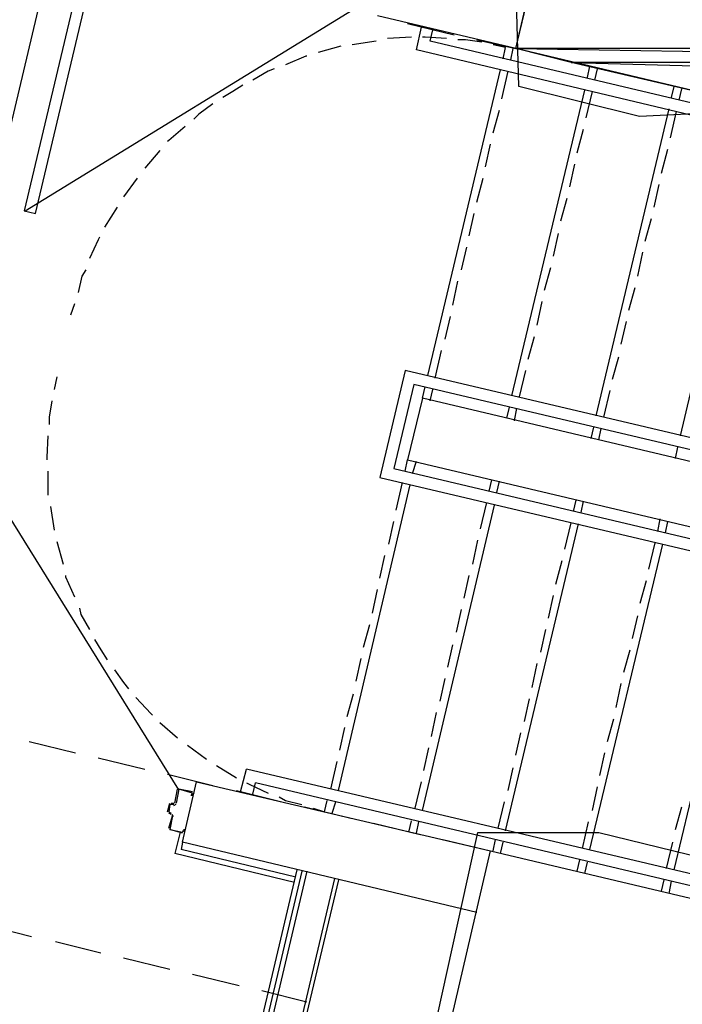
# Model space of a CAD drawing. Header units: feet. Extents: x -79 to 198, y -22 to 181.
# Tile 172 of 256: x 92 to 99, y 105 to 115. Entities that reach past the tile are written whole.
import ezdxf

# ---------------------------------------------------------------- set-up
doc = ezdxf.new("R2010")
doc.units = ezdxf.units.FT
for name, color, linetype in [('A-AREA-COMUN', 252, 'CONTINUOUS'), ('A-LINEA', 7, 'CONTINUOUS'), ('A-MURO-CONCRETO', 8, 'CONTINUOUS')]:
    doc.layers.add(name, color=color, linetype=linetype)

msp = doc.modelspace()

# ---------------------------------------------------------------- linework, layer by layer
at = {"layer": 'A-AREA-COMUN'}
for points in [[(99.68, 114.4178), (98.592, 114.3644), (97.312, 114.6844), (97.28, 115.8578), (97.568, 116.9244), (97.12, 117.1378), (97.12, 118.0978), (97.92, 121.6889), (93.808, 122.6844), (94.288, 124.6578)], [(49.568, 105.3689), (66.912, 101.2978), (67.04, 100.6578), (67.968, 104.6044), (68.16, 104.7644), (69.44, 104.4089), (69.68, 104.5689), (69.84, 105.2444), (70.912, 105.2444), (76.16, 104.0533), (77.632, 101.6889), (78.32, 101.7778), (78.8, 102.0444), (79.28, 101.2444), (81.44, 102.4889), (82.56, 102.4889), (93.6, 99.8578), (94.848, 104.7644), (96.448, 104.8178), (96.88, 106.7733), (98.16, 106.7733), (104.192, 105.2978)]]:
    msp.add_lwpolyline(points, dxfattribs=at)
at = {"layer": 'A-LINEA'}
for p, q in [((92.3867, 116.2311), (90.4667, 108.1244)), ((92.0775, 113.3648), (95.6926, 115.5856)), ((97.28, 115.0844), (95.8133, 115.4311)), ((96.1333, 115.3511), (96.6267, 115.2311)), ((96.2267, 115.0711), (96.28, 115.3111)), ((96.4, 115.2844), (96.28, 115.3111)), ((96.3733, 115.1644), (96.4, 115.2844)), ((95.8, 115.1644), (95.5467, 115.1244)), ((96.1733, 115.2044), (95.92, 115.1911)), ((99.4667, 114.4311), (96.3733, 115.1644)), ((96.8667, 115.1778), (97.28, 115.0844)), ((95.4267, 115.1111), (95.1867, 115.0444)), ((99.5333, 114.2844), (96.2267, 115.0711)), ((97.1733, 115.0978), (97.04, 115.1244)), ((97.1467, 114.9778), (97.1733, 115.0978)), ((97.2267, 114.9644), (97.2533, 115.0844)), ((96.3467, 111.6178), (97.12, 114.8578)), ((97.1333, 114.5511), (97.2, 114.8444)), ((98.04, 114.7778), (98.0667, 114.8978)), ((98.12, 114.7511), (98.1467, 114.8711)), ((97.24, 111.4044), (98.0133, 114.6444)), ((98.9333, 114.5644), (98.96, 114.6844)), ((99.0133, 114.5378), (99.04, 114.6578)), ((98.0267, 114.3511), (98.0933, 114.6311)), ((97.04, 114.1911), (97.1067, 114.4311)), ((98.1333, 111.1911), (98.9067, 114.4444)), ((98.92, 114.1378), (98.9867, 114.4178)), ((97.9333, 113.9778), (98, 114.2311)), ((96.96, 113.8311), (97.0133, 114.0711)), ((98.8267, 113.7644), (98.8933, 114.0178)), ((93.5067, 114.0044), (93.3467, 113.8178)), ((97.8533, 113.6178), (97.9067, 113.8578)), ((99.0267, 110.9778), (99.7067, 113.8711)), ((93.2667, 113.7111), (93.12, 113.5111)), ((96.8667, 113.4578), (96.9333, 113.7111)), ((98.7467, 113.4044), (98.8, 113.6444)), ((97.76, 113.2578), (97.8267, 113.4978)), ((93.0533, 113.4044), (92.92, 113.1911)), ((96.7867, 113.0978), (96.84, 113.3378)), ((98.6533, 113.0444), (98.72, 113.2844)), ((97.68, 112.8844), (97.7333, 113.1244)), ((96.7067, 112.7378), (96.76, 112.9778)), ((98.5733, 112.6711), (98.6267, 112.9244)), ((97.5867, 112.5244), (97.6533, 112.7644)), ((96.6133, 112.3644), (96.6667, 112.6178)), ((98.48, 112.3111), (98.5467, 112.5511)), ((92.6, 112.3778), (92.56, 112.2578)), ((97.5067, 112.1511), (97.56, 112.4044)), ((96.5333, 112.0044), (96.5867, 112.2444)), ((98.4, 111.9511), (98.4533, 112.1911)), ((97.4133, 111.7911), (97.48, 112.0311)), ((96.4267, 111.5911), (96.4933, 111.8844)), ((98.3067, 111.5778), (98.3733, 111.8178)), ((92.4133, 111.6044), (92.3867, 111.4711)), ((97.32, 111.3911), (97.3867, 111.6711)), ((96.2933, 111.3778), (96.32, 111.4978)), ((96.3733, 111.3511), (96.4, 111.4711)), ((98.2133, 111.1778), (98.28, 111.4578)), ((97.1867, 111.1644), (97.2133, 111.2844)), ((97.2667, 111.1378), (97.2933, 111.2711)), ((98.08, 110.9511), (98.1067, 111.0711)), ((98.16, 110.9378), (98.1867, 111.0578)), ((93.7059, 107.2256), (91.4691, 110.8307)), ((98.9733, 110.7378), (99, 110.8578)), ((96.1067, 110.6044), (96.1333, 110.7244)), ((96.1867, 110.5778), (96.2267, 110.7111)), ((92.32, 110.6044), (92.32, 110.3511)), ((95.4, 107.2178), (96.16, 110.4578)), ((96.0133, 110.1911), (96.08, 110.4844)), ((97, 110.3911), (97.0267, 110.5111)), ((97.08, 110.3778), (97.1067, 110.4978)), ((96.9067, 109.9911), (96.9733, 110.2711)), ((97.8933, 110.1778), (97.92, 110.2978)), ((97.9733, 110.1644), (98, 110.2844)), ((92.3467, 110.2311), (92.3867, 109.9778)), ((96.2933, 107.0044), (97.0533, 110.2444)), ((95.9333, 109.8311), (95.9867, 110.0711)), ((97.1733, 106.7911), (97.9467, 110.0444)), ((97.8, 109.7778), (97.8667, 110.0578)), ((98.7867, 109.9644), (98.8133, 110.0978)), ((98.8667, 109.9511), (98.8933, 110.0711)), ((92.4133, 109.8578), (92.48, 109.6178)), ((96.8267, 109.6178), (96.88, 109.8711)), ((98.0667, 106.5911), (98.84, 109.8311)), ((98.6933, 109.5644), (98.76, 109.8444)), ((95.84, 109.4711), (95.8933, 109.7111)), ((97.7067, 109.4044), (97.7733, 109.6578)), ((98.96, 106.3778), (99.7333, 109.6178)), ((96.7333, 109.2578), (96.7867, 109.4978)), ((98.6, 109.2044), (98.6667, 109.4444)), ((95.76, 109.0978), (95.8133, 109.3511)), ((97.6267, 109.0444), (97.68, 109.2844)), ((96.6533, 108.8978), (96.7067, 109.1378)), ((98.52, 108.8311), (98.5733, 109.0711)), ((95.6667, 108.7378), (95.7333, 108.9778)), ((97.5467, 108.6844), (97.6, 108.9244)), ((96.56, 108.5244), (96.6133, 108.7644)), ((98.4267, 108.4711), (98.4933, 108.7111)), ((95.5867, 108.3778), (95.64, 108.6178)), ((97.4533, 108.3111), (97.5067, 108.5644)), ((96.48, 108.1644), (96.5333, 108.4044)), ((98.3467, 108.0978), (98.4, 108.3511)), ((95.4933, 108.0044), (95.56, 108.2444)), ((97.3733, 107.9511), (97.4267, 108.1911)), ((96.3867, 107.7911), (96.44, 108.0444)), ((98.2533, 107.7378), (98.32, 107.9778)), ((93.5067, 107.9378), (93.6933, 107.7778)), ((95.4133, 107.6444), (95.4667, 107.8844)), ((97.28, 107.5911), (97.3333, 107.8311)), ((92.12, 107.7378), (92.6133, 107.6178)), ((93.8, 107.6978), (94, 107.5511)), ((96.3067, 107.4311), (96.36, 107.6711)), ((92.8533, 107.5644), (93.3467, 107.4444)), ((98.1733, 107.3778), (98.2267, 107.6178)), ((94.1067, 107.4844), (94.32, 107.3511)), ((94.36, 107.2044), (94.4267, 107.4444)), ((104.32, 105.1111), (94.4267, 107.4444)), ((95.32, 107.2311), (95.3867, 107.5244)), ((97.2, 107.2178), (97.2533, 107.4578)), ((93.5867, 107.3911), (94.0667, 107.2711)), ((93.6667, 107.0844), (93.6933, 107.2311)), ((94.4933, 107.1778), (94.52, 107.2978)), ((104.16, 105.0178), (94.52, 107.2978)), ((96.2133, 107.0311), (96.28, 107.3111)), ((98.0933, 107.0044), (98.1467, 107.2578)), ((93.8533, 107.1911), (93.8533, 107.1911)), ((94.32, 107.2178), (94.8, 107.0978)), ((93.5867, 106.9911), (93.6133, 107.0844)), ((93.6133, 107.0711), (93.6133, 107.0711)), ((93.6554, 107.0583), (93.6795, 107.0732)), ((95.04, 107.0444), (95.5333, 106.9244)), ((95.1333, 107.0311), (95.2533, 106.9911)), ((95.2533, 106.9911), (95.28, 107.1111)), ((95.3333, 106.9778), (95.3733, 107.0978)), ((97.0933, 106.8178), (97.16, 107.0978)), ((98.9733, 106.8044), (99.04, 107.0444)), ((93.6, 106.9911), (93.6, 106.9911)), ((93.6267, 106.9644), (93.6, 106.9778)), ((93.6, 106.8178), (93.64, 106.9511)), ((93.6267, 106.9511), (93.6267, 106.9511)), ((93.6528, 106.9398), (93.6379, 106.9639)), ((95.7733, 106.8711), (96.2667, 106.7511)), ((96.1467, 106.7778), (96.1733, 106.8978)), ((96.2267, 106.7644), (96.2533, 106.8844)), ((97.9867, 106.6044), (98.0533, 106.8844)), ((93.72, 106.7778), (93.6667, 106.5511)), ((93.7467, 106.7778), (93.7467, 106.7778)), ((96.5067, 106.6978), (97.0133, 106.5778)), ((97.04, 106.5778), (97.0667, 106.6978)), ((93.7467, 106.6711), (93.7333, 106.5911)), ((97.12, 106.5511), (97.1467, 106.6711)), ((98.88, 106.3911), (98.9467, 106.6711)), ((94.9333, 106.2444), (93.6667, 106.5511)), ((94.9467, 106.2978), (93.7333, 106.5911)), ((97.9333, 106.3644), (97.96, 106.4844)), ((98.0133, 106.3378), (98.04, 106.4578)), ((94.96, 106.3778), (93.4933, 100.1778)), ((95.0133, 106.3644), (93.5333, 100.1111)), ((95.0667, 106.3644), (93.5733, 100.0578)), ((95.36, 106.2844), (93.8, 99.6844)), ((95.4, 106.2711), (93.8267, 99.6311)), ((98.8267, 106.1511), (98.8533, 106.2711)), ((98.9067, 106.1244), (98.9333, 106.2578)), ((91.6667, 105.7911), (92.1467, 105.6711)), ((92.4, 105.6178), (92.88, 105.4978)), ((93.12, 105.4444), (93.6133, 105.3244)), ((93.8533, 105.2711), (94.3467, 105.1511)), ((94.5867, 105.0978), (95.0667, 104.9778))]:
    msp.add_line(p, q, dxfattribs=at)
for points in [[(97.7333, 117.0311), (106.56, 114.9378), (106.7867, 115.9111), (112.6267, 114.5378), (111.9333, 111.6178), (109.56, 101.5511), (96.56, 104.6311), (97.0133, 106.5778), (107.0933, 104.1911), (109.0133, 112.2978), (97.28, 115.0844), (97.7333, 117.0311)], [(92.76, 116.2844), (92.0667, 113.3644), (92.1867, 113.3378), (92.88, 116.2578), (92.76, 116.2844)], [(96.5467, 115.1911), (96.32, 115.2044), (96.2933, 115.2044)], [(96.92, 115.1511), (96.7467, 115.1778), (96.6667, 115.1778)], [(95.0667, 115.0044), (95.0533, 115.0044), (94.84, 114.9111)], [(94.72, 114.8711), (94.6533, 114.8444), (94.4933, 114.7511)], [(94.3867, 114.6978), (94.28, 114.6311), (94.1733, 114.5644)], [(94.0667, 114.4978), (93.92, 114.3911), (93.8667, 114.3378)], [(93.7733, 114.2578), (93.6, 114.1111), (93.5867, 114.0978)], [(92.8667, 113.0844), (92.8533, 113.0578), (92.76, 112.8578)], [(92.72, 112.7378), (92.68, 112.6711), (92.64, 112.4978)], [(101.2133, 110.4711), (96.1067, 111.6711), (95.84, 110.5378), (104.44, 108.5111), (104.7067, 109.6444), (102.04, 110.2711)], [(101.28, 110.3244), (96.2, 111.5244), (95.9867, 110.6311), (104.3467, 108.6578), (104.5467, 109.5511), (102.1067, 110.1244)], [(92.36, 111.3511), (92.3333, 111.1778), (92.3333, 111.0978)], [(104.2533, 108.8044), (104.4, 109.4578), (96.2933, 111.3778), (96.1333, 110.7244), (104.2533, 108.8044)], [(92.32, 110.9778), (92.3067, 110.7511), (92.3067, 110.7244)], [(92.5067, 109.4978), (92.5067, 109.4844), (92.6, 109.2711)], [(92.6533, 109.1511), (92.6667, 109.0844), (92.76, 108.9244)], [(92.8133, 108.8178), (92.88, 108.7111), (92.9467, 108.6044)], [(93.0267, 108.4978), (93.12, 108.3644), (93.1733, 108.2978)], [(93.2533, 108.2044), (93.4133, 108.0311), (93.4267, 108.0178)], [(93.8667, 107.1911), (93.8533, 107.1644), (93.84, 107.1644), (93.8533, 107.1911), (93.7067, 107.2311), (93.68, 107.0844)], [(93.8533, 107.2044), (93.7067, 107.2311), (93.7067, 107.2311)], [(96.8667, 105.9244), (93.7467, 106.6711), (93.8933, 107.3111), (97.0133, 106.5778)], [(94.4267, 107.2978), (94.4533, 107.2844), (94.6533, 107.1911)], [(94.7733, 107.1511), (94.84, 107.1111), (95.0133, 107.0711)], [(93.6533, 107.0711), (93.6133, 107.0711), (93.6, 106.9911), (93.6267, 106.9778)], [(93.6267, 107.0844), (93.6533, 107.0844), (93.6533, 107.0844)], [(93.64, 106.9511), (93.6133, 106.8044), (93.7467, 106.7778), (93.76, 106.8044), (93.7733, 106.8044), (93.76, 106.7778)], [(93.7467, 106.7644), (93.6133, 106.8044), (93.6133, 106.8044)]]:
    msp.add_lwpolyline(points, dxfattribs=at)
at = {"layer": 'A-MURO-CONCRETO'}
for points in [[(97.48, 115.9111), (105.96, 115.0844), (97.28, 115.0844), (97.48, 115.9111), (97.48, 115.9111)], [(105.96, 115.0844), (97.28, 115.0844), (106.56, 114.9378), (105.96, 115.0844)], [(97.28, 115.0844), (106.56, 114.9378), (97.8667, 114.9378), (97.28, 115.0844), (97.28, 115.0844)], [(110.9067, 114.9378), (97.8667, 114.9378), (112.6267, 114.5378), (110.9067, 114.9378)], [(97.8667, 114.9378), (112.6267, 114.5378), (99.5867, 114.5378), (97.8667, 114.9378), (97.8667, 114.9378)], [(97.0133, 106.5778), (105.24, 104.6311), (96.56, 104.6311), (97.0133, 106.5778), (97.0133, 106.5778)]]:
    msp.add_lwpolyline(points, dxfattribs=at)

doc.saveas('drawing.dxf')
